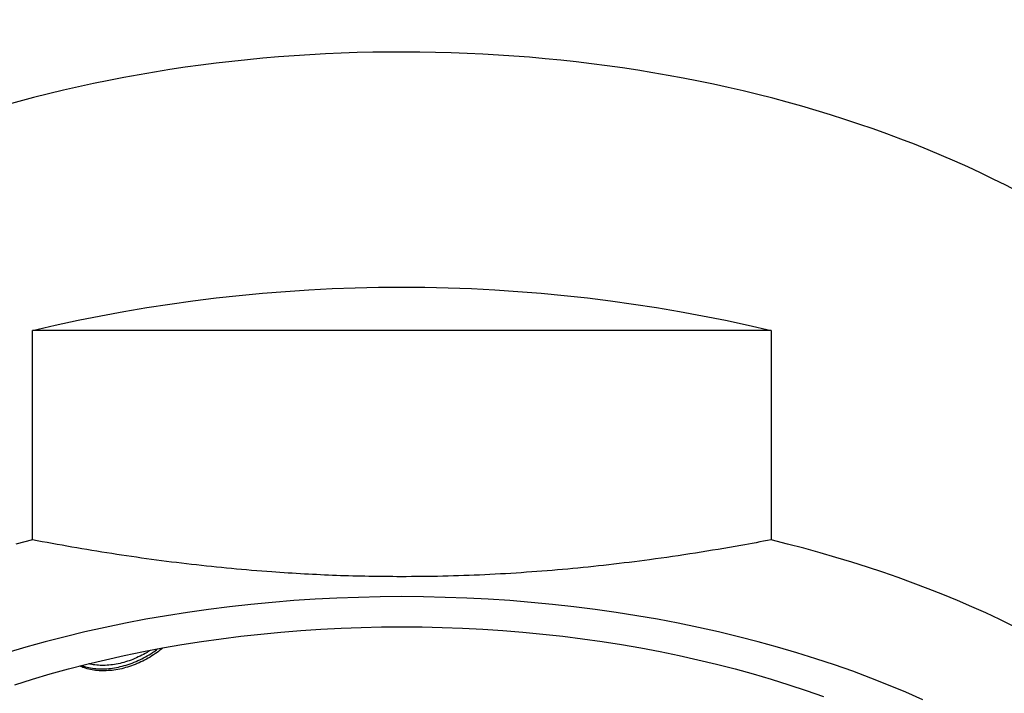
# Model space of a CAD drawing. Header units: millimetres. Extents: x 8 to 692, y 12 to 803.
# Tile 48 of 66: x 296 to 309, y 655 to 664. Entities that reach past the tile are written whole.
import ezdxf

# ---------------------------------------------------------------- set-up
doc = ezdxf.new("R2010")
doc.units = ezdxf.units.MM

msp = doc.modelspace()

# ---------------------------------------------------------------- linework, layer by layer
at = {"color": 7, "linetype": 'Continuous', "lineweight": 30}
for p, q in [((295.904, 657.375), (295.904, 660.093)), ((305.496, 660.093), (295.904, 660.093)), ((305.496, 660.093), (305.496, 657.375))]:
    msp.add_line(p, q, dxfattribs=at)
at = {"color": 7, "linetype": 'Continuous', "lineweight": 30, "flags": 128}
for points in [[(295.904, 657.375), (295.691, 657.321)], [(308.64, 656.255), (308.463, 656.341), (308.283, 656.425), (308.1, 656.506), (307.915, 656.586), (307.726, 656.663), (307.535, 656.739), (307.342, 656.812), (307.146, 656.884), (306.947, 656.953), (306.747, 657.02), (306.543, 657.085), (306.338, 657.147), (306.131, 657.208), (305.921, 657.266), (305.709, 657.321), (305.496, 657.375)], [(307.465, 655.297), (307.244, 655.395), (307.019, 655.489), (306.789, 655.579), (306.555, 655.667), (306.317, 655.751), (306.075, 655.831), (305.83, 655.908), (305.58, 655.982), (305.328, 656.051), (305.072, 656.117), (304.814, 656.179), (304.553, 656.237), (304.288, 656.292), (304.022, 656.343), (303.753, 656.389), (303.482, 656.432), (303.21, 656.471), (302.935, 656.505), (302.659, 656.536), (302.382, 656.563), (302.103, 656.585), (301.824, 656.604), (301.544, 656.618), (301.263, 656.628), (300.981, 656.635), (300.7, 656.637), (300.419, 656.635), (300.137, 656.628), (299.857, 656.618), (299.576, 656.604), (299.297, 656.585), (299.018, 656.563), (298.741, 656.536), (298.465, 656.505), (298.191, 656.471), (297.918, 656.432), (297.647, 656.389), (297.378, 656.343), (297.112, 656.292), (296.848, 656.237), (296.586, 656.179), (296.328, 656.117), (296.072, 656.051), (295.82, 655.982), (295.571, 655.908)], [(295.675, 655.492), (295.905, 655.564), (296.137, 655.633), (296.373, 655.698), (296.612, 655.759), (296.854, 655.818), (297.098, 655.872), (297.345, 655.923), (297.594, 655.97), (297.846, 656.014), (298.099, 656.054), (298.354, 656.09), (298.611, 656.122), (298.869, 656.151), (299.128, 656.176), (299.388, 656.197), (299.65, 656.215), (299.912, 656.228), (300.174, 656.238), (300.437, 656.243), (300.7, 656.245)], [(300.7, 656.245), (300.963, 656.243), (301.226, 656.238), (301.489, 656.228), (301.751, 656.215), (302.012, 656.197), (302.272, 656.176), (302.532, 656.151), (302.79, 656.122), (303.046, 656.09), (303.301, 656.054), (303.554, 656.014), (303.806, 655.97), (304.055, 655.923), (304.302, 655.872), (304.546, 655.818), (304.788, 655.759), (305.027, 655.698), (305.263, 655.633), (305.496, 655.564), (305.725, 655.492), (305.951, 655.417), (306.174, 655.339)]]:
    msp.add_lwpolyline(points, dxfattribs=at)
at = {"color": 7, "linetype": 'Continuous', "lineweight": 30}
msp.add_arc((300.7, 639.92), 20.734, 76.6265, 103.3735, dxfattribs=at)
msp.add_ellipse((300.7, 656.242), major_axis=(12.25, 0), ratio=0.609899, start_param=6.183823, end_param=9.418987, dxfattribs=at)
for points, knots in [([(305.496, 657.375), (305.365, 657.35), (305.038, 657.289), (304.513, 657.201), (303.941, 657.118), (303.388, 657.049), (302.855, 656.994), (302.318, 656.951), (301.778, 656.919), (301.234, 656.9), (300.732, 656.895), (300.272, 656.899), (299.854, 656.91), (299.434, 656.93), (298.98, 656.959), (298.49, 657), (297.97, 657.054), (297.451, 657.119), (296.934, 657.195), (296.418, 657.279), (296.075, 657.343), (295.904, 657.375)], [0, 0, 0, 0, 0.0415146, 0.1037934, 0.1660713, 0.2215264, 0.2769897, 0.3324431, 0.3886498, 0.4448673, 0.5010733, 0.5442181, 0.5873682, 0.6305133, 0.6745522, 0.7286873, 0.7828316, 0.8369683, 0.8913092, 0.9456573, 1, 1, 1, 1]), ([(297.597, 655.97), (297.573, 655.95), (297.52, 655.908), (297.433, 655.851), (297.338, 655.799), (297.24, 655.756), (297.14, 655.72), (297.039, 655.694), (296.938, 655.678), (296.84, 655.672), (296.746, 655.675), (296.657, 655.689), (296.581, 655.709), (296.536, 655.727), (296.518, 655.735)], [0, 0, 0, 0, 0.073796, 0.161305, 0.247031, 0.333016, 0.418731, 0.506092, 0.593755, 0.681139, 0.766476, 0.852068, 0.93739, 1, 1, 1, 1]), ([(296.545, 655.742), (296.561, 655.736), (296.605, 655.72), (296.682, 655.706), (296.774, 655.698), (296.871, 655.699), (296.97, 655.711), (297.072, 655.732), (297.174, 655.764), (297.275, 655.804), (297.372, 655.853), (297.458, 655.904), (297.509, 655.941), (297.531, 655.957)], [0, 0, 0, 0, 0.059192, 0.155882, 0.251618, 0.347642, 0.443367, 0.541175, 0.639321, 0.737155, 0.832844, 0.928818, 1, 1, 1, 1]), ([(297.433, 655.939), (297.42, 655.93), (297.378, 655.902), (297.303, 655.863), (297.21, 655.821), (297.115, 655.788), (297.018, 655.763), (296.922, 655.748), (296.828, 655.742), (296.739, 655.746), (296.675, 655.754), (296.643, 655.763), (296.638, 655.765)], [0, 0, 0, 0, 0.053484, 0.167737, 0.282331, 0.39657, 0.513491, 0.630816, 0.747768, 0.862123, 0.97682, 1, 1, 1, 1])]:
    msp.add_open_spline(points, degree=3, knots=knots, dxfattribs=at)

doc.saveas('drawing.dxf')
